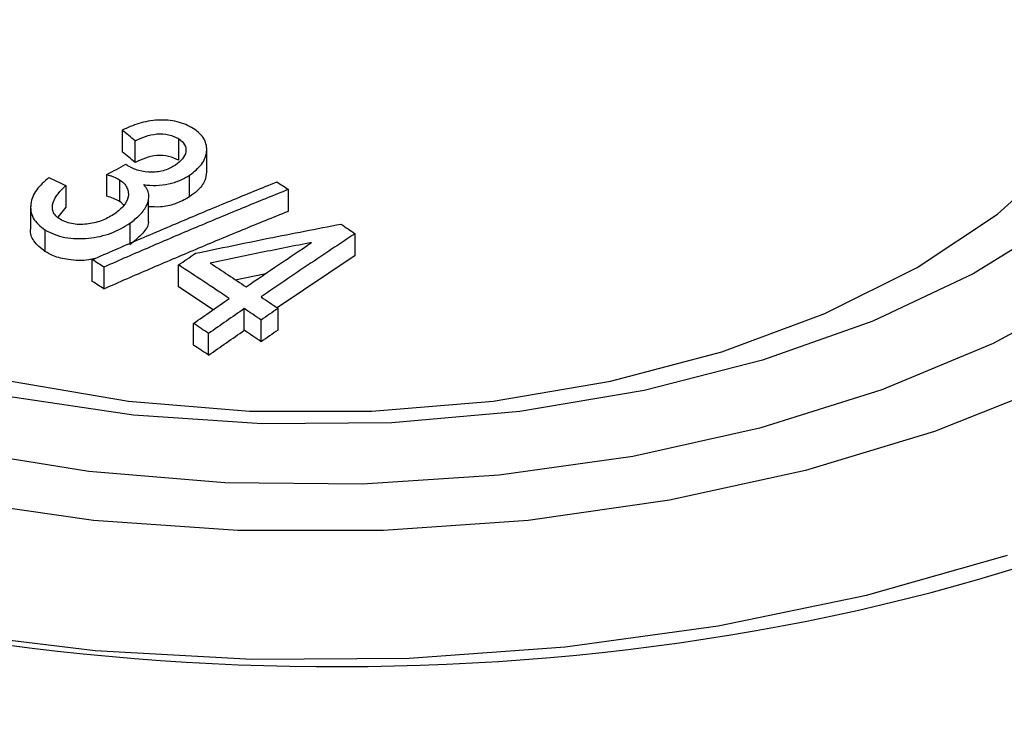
# Model space of a CAD drawing. Header units: millimetres. Extents: x 25 to 1092, y 25 to 838.
# Tile 41 of 46: x 1036 to 1047, y 745 to 753. Entities that reach past the tile are written whole.
import ezdxf

# ---------------------------------------------------------------- set-up
doc = ezdxf.new("R2010")
doc.units = ezdxf.units.MM
doc.header["$LTSCALE"] = 4

msp = doc.modelspace()

# ---------------------------------------------------------------- linework, layer by layer
for p, q in [((1037.235, 751.489), (1037.235, 751.244)), ((1037.384, 751.125), (1037.384, 751.37)), ((1037.873, 751.394), (1037.873, 751.149)), ((1038.191, 751.013), (1038.191, 751.26)), ((1037.064, 750.743), (1037.064, 750.988)), ((1037.204, 750.93), (1037.204, 750.685)), ((1037.998, 750.737), (1037.998, 750.982)), ((1036.598, 750.863), (1036.598, 750.618)), ((1039.114, 750.575), (1039.114, 750.82)), ((1037.534, 750.451), (1037.534, 750.699)), ((1036.202, 750.631), (1036.202, 750.383)), ((1036.598, 750.618), (1036.508, 750.507)), ((1036.364, 750.364), (1036.364, 750.119)), ((1037.324, 750.44), (1037.324, 750.195)), ((1039.867, 750.075), (1039.867, 750.32)), ((1036.898, 749.781), (1036.898, 750.026)), ((1039.867, 750.075), (1038.987, 749.482)), ((1037.029, 749.942), (1037.029, 749.697)), ((1037.872, 749.721), (1037.872, 749.966)), ((1038.513, 749.8), (1038.86, 749.871)), ((1038.265, 749.461), (1037.872, 749.721)), ((1038.615, 749.228), (1038.615, 749.473)), ((1038.997, 749.231), (1038.997, 749.476)), ((1038.806, 749.099), (1038.806, 749.344)), ((1038.042, 749.061), (1038.042, 749.306)), ((1038.212, 748.947), (1038.212, 749.192))]:
    msp.add_line(p, q)
at = {"flags": 128}
for points in [[(1035.981, 748.654), (1037.307, 748.429), (1038.675, 748.316), (1040.057, 748.316), (1041.425, 748.429), (1042.751, 748.654), (1044.008, 748.986), (1045.171, 749.417), (1046.216, 749.939), (1047.121, 750.542), (1047.868, 751.213)], [(1047.849, 750.484), (1046.849, 749.867), (1045.716, 749.333), (1044.47, 748.89), (1043.132, 748.547), (1041.727, 748.31), (1040.281, 748.184), (1038.817, 748.17), (1037.364, 748.268), (1035.946, 748.478)], [(1035.361, 747.878), (1036.858, 747.637), (1038.396, 747.508), (1039.949, 747.493), (1041.493, 747.594), (1043.003, 747.807), (1044.452, 748.131), (1045.818, 748.558), (1047.078, 749.083), (1048.212, 749.697)], [(1047.765, 748.624), (1046.411, 748.085), (1044.955, 747.644), (1043.418, 747.307), (1041.821, 747.08), (1040.189, 746.965), (1038.544, 746.965), (1036.912, 747.08), (1035.315, 747.307)], [(1035.192, 745.819), (1036.931, 745.609), (1038.7, 745.51), (1040.477, 745.524), (1042.24, 745.651), (1043.968, 745.889), (1045.641, 746.235), (1047.237, 746.686)]]:
    msp.add_lwpolyline(points, dxfattribs=at)
msp.add_ellipse((1039.366, 754.577), major_axis=(16.128, -0.24), ratio=0.567125, start_param=3.935417, end_param=6.291611)
for points, knots in [([(1038.038, 751.509), (1037.985, 751.541), (1037.926, 751.568), (1037.787, 751.601), (1037.714, 751.607), (1037.566, 751.6), (1037.493, 751.586), (1037.358, 751.545), (1037.296, 751.518), (1037.235, 751.489)], [0, 0, 0, 0, 0.25, 0.25, 0.5, 0.5, 0.75, 0.75, 1, 1, 1, 1]), ([(1037.384, 751.37), (1037.456, 751.407), (1037.537, 751.439), (1037.672, 751.45), (1037.718, 751.448), (1037.803, 751.429), (1037.84, 751.413), (1037.873, 751.394)], [0, 0, 0, 0, 0.5, 0.5, 0.75, 0.75, 1, 1, 1, 1]), ([(1037.998, 750.982), (1038.051, 751.019), (1038.097, 751.058), (1038.164, 751.147), (1038.184, 751.195), (1038.195, 751.294), (1038.186, 751.343), (1038.135, 751.435), (1038.091, 751.474), (1038.038, 751.509)], [0, 0, 0, 0, 0.25, 0.25, 0.5, 0.5, 0.75, 0.75, 1, 1, 1, 1]), ([(1037.873, 751.394), (1037.902, 751.373), (1037.928, 751.351), (1037.955, 751.299), (1037.959, 751.271), (1037.95, 751.216), (1037.937, 751.189), (1037.895, 751.14), (1037.867, 751.118), (1037.838, 751.096)], [0, 0, 0, 0, 0.25, 0.25, 0.5, 0.5, 0.75, 0.75, 1, 1, 1, 1]), ([(1037.873, 751.149), (1037.84, 751.168), (1037.803, 751.184), (1037.718, 751.203), (1037.672, 751.206), (1037.537, 751.194), (1037.456, 751.162), (1037.384, 751.125)], [0, 0, 0, 0, 0.25, 0.25, 0.5, 0.5, 1, 1, 1, 1]), ([(1037.838, 751.096), (1037.801, 751.073), (1037.763, 751.052), (1037.67, 751.022), (1037.62, 751.015), (1037.519, 751.014), (1037.469, 751.02), (1037.378, 751.046), (1037.337, 751.066), (1037.301, 751.088)], [0, 0, 0, 0, 0.25, 0.25, 0.5, 0.5, 0.75, 0.75, 1, 1, 1, 1]), ([(1038.187, 751.014), (1038.183, 750.983), (1038.176, 750.909), (1038.101, 750.813), (1038.028, 750.759), (1037.998, 750.737)], [0, 0, 0, 0, 0.304048, 0.721242, 1, 1, 1, 1]), ([(1036.407, 750.953), (1036.355, 750.91), (1036.307, 750.864), (1036.235, 750.765), (1036.212, 750.711), (1036.197, 750.602), (1036.204, 750.548), (1036.259, 750.446), (1036.307, 750.402), (1036.364, 750.364)], [0, 0, 0, 0, 0.25, 0.25, 0.5, 0.5, 0.75, 0.75, 1, 1, 1, 1]), ([(1036.898, 750.026), (1037.072, 750.102), (1037.419, 750.253), (1037.94, 750.475), (1038.462, 750.693), (1038.809, 750.835), (1038.983, 750.905)], [0, 0, 0, 0, 0.250011, 0.5, 0.749989, 1, 1, 1, 1]), ([(1037.064, 750.988), (1037.077, 750.984), (1037.089, 750.98), (1037.102, 750.976), (1037.114, 750.972), (1037.126, 750.967), (1037.138, 750.962), (1037.162, 750.953), (1037.183, 750.942), (1037.204, 750.93)], [0, 0, 0, 0, 0.0000428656, 0.0000428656, 0.0000428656, 0.0000857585, 0.0000857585, 0.0000857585, 0.0001694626, 0.0001694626, 0.0001694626, 0.0001694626]), ([(1037.204, 750.93), (1037.222, 750.918), (1037.24, 750.905), (1037.269, 750.875), (1037.281, 750.859), (1037.306, 750.809), (1037.31, 750.773), (1037.296, 750.701), (1037.279, 750.666), (1037.225, 750.603), (1037.19, 750.574), (1037.153, 750.546)], [0, 0, 0, 0, 0.125, 0.125, 0.25, 0.25, 0.5, 0.5, 0.75, 0.75, 1, 1, 1, 1]), ([(1037.481, 750.874), (1037.527, 750.868), (1037.573, 750.864), (1037.667, 750.866), (1037.715, 750.872), (1037.805, 750.891), (1037.848, 750.905), (1037.928, 750.94), (1037.964, 750.96), (1037.998, 750.982)], [0, 0, 0, 0, 0.25, 0.25, 0.5, 0.5, 0.75, 0.75, 1, 1, 1, 1]), ([(1036.536, 750.482), (1036.518, 750.494), (1036.501, 750.507), (1036.474, 750.536), (1036.463, 750.552), (1036.443, 750.602), (1036.445, 750.638), (1036.48, 750.742), (1036.537, 750.804), (1036.598, 750.863)], [0, 0, 0, 0, 0.125, 0.125, 0.25, 0.25, 0.5, 0.5, 1, 1, 1, 1]), ([(1039.114, 750.82), (1038.94, 750.75), (1038.592, 750.609), (1038.07, 750.391), (1037.549, 750.169), (1037.202, 750.018), (1037.029, 749.942)], [0, 0, 0, 0, 0.250011, 0.5, 0.749989, 1, 1, 1, 1]), ([(1037.324, 750.44), (1037.366, 750.47), (1037.405, 750.501), (1037.47, 750.569), (1037.497, 750.605), (1037.533, 750.682), (1037.542, 750.723), (1037.531, 750.801), (1037.51, 750.839), (1037.481, 750.874)], [0, 0, 0, 0, 0.25, 0.25, 0.5, 0.5, 0.75, 0.75, 1, 1, 1, 1]), ([(1037.204, 750.685), (1037.193, 750.691), (1037.183, 750.697), (1037.172, 750.703), (1037.161, 750.708), (1037.149, 750.713), (1037.137, 750.718), (1037.114, 750.727), (1037.089, 750.735), (1037.064, 750.743)], [0, 0, 0, 0, 0.0000424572, 0.0000424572, 0.0000424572, 0.0000849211, 0.0000849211, 0.0000849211, 0.0001692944, 0.0001692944, 0.0001692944, 0.0001692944]), ([(1037.253, 750.641), (1037.249, 750.647), (1037.238, 750.664), (1037.217, 750.677), (1037.204, 750.685)], [0, 0, 0, 0, 0.3641, 1, 1, 1, 1]), ([(1037.998, 750.737), (1037.944, 750.707), (1037.848, 750.653), (1037.679, 750.616), (1037.579, 750.622), (1037.534, 750.625)], [0, 0, 0, 0, 0.411155, 0.73314, 1, 1, 1, 1]), ([(1037.029, 749.697), (1037.202, 749.773), (1037.549, 749.924), (1038.07, 750.146), (1038.592, 750.364), (1038.94, 750.505), (1039.114, 750.575)], [0, 0, 0, 0, 0.250011, 0.5, 0.749989, 1, 1, 1, 1]), ([(1037.153, 750.546), (1037.111, 750.519), (1037.067, 750.493), (1036.969, 750.453), (1036.913, 750.438), (1036.8, 750.423), (1036.741, 750.421), (1036.629, 750.438), (1036.578, 750.456), (1036.536, 750.482)], [0, 0, 0, 0, 0.25, 0.25, 0.5, 0.5, 0.75, 0.75, 1, 1, 1, 1]), ([(1037.532, 750.453), (1037.532, 750.45), (1037.533, 750.406), (1037.466, 750.312), (1037.375, 750.237), (1037.324, 750.195)], [0, 0, 0, 0, 0.023844, 0.454956, 1, 1, 1, 1]), ([(1036.364, 750.119), (1036.317, 750.157), (1036.229, 750.227), (1036.193, 750.329), (1036.204, 750.378), (1036.205, 750.384)], [0, 0, 0, 0, 0.497121, 0.940611, 1, 1, 1, 1]), ([(1036.364, 750.364), (1036.397, 750.345), (1036.431, 750.327), (1036.505, 750.298), (1036.546, 750.286), (1036.675, 750.263), (1036.766, 750.261), (1036.944, 750.277), (1037.032, 750.297), (1037.189, 750.357), (1037.26, 750.397), (1037.324, 750.44)], [0, 0, 0, 0, 0.125, 0.125, 0.25, 0.25, 0.5, 0.5, 0.75, 0.75, 1, 1, 1, 1]), ([(1038.063, 750.098), (1038.337, 750.155), (1038.885, 750.27), (1039.433, 750.375), (1039.707, 750.428)], [0, 0, 0, 0, 0.5, 1, 1, 1, 1]), ([(1039.375, 750.22), (1039.184, 750.182), (1038.802, 750.107), (1038.421, 750.028), (1038.231, 749.988)], [0, 0, 0, 0, 0.5, 1, 1, 1, 1]), ([(1038.636, 749.719), (1038.759, 749.803), (1039.005, 749.972), (1039.252, 750.137), (1039.375, 750.22)], [0, 0, 0, 0, 0.5, 1, 1, 1, 1]), ([(1039.867, 750.32), (1039.69, 750.203), (1039.336, 749.968), (1038.983, 749.726), (1038.806, 749.605)], [0, 0, 0, 0, 0.5, 1, 1, 1, 1]), ([(1036.932, 750.04), (1036.907, 750.034), (1036.81, 750.011), (1036.64, 750.019), (1036.472, 750.059), (1036.395, 750.102), (1036.364, 750.119)], [0, 0, 0, 0, 0.125299, 0.498319, 0.79846, 1, 1, 1, 1]), ([(1038.445, 749.587), (1038.35, 749.651), (1038.159, 749.778), (1037.968, 749.904), (1037.872, 749.966)], [0, 0, 0, 0, 0.5, 1, 1, 1, 1]), ([(1038.231, 749.988), (1038.298, 749.943), (1038.433, 749.854), (1038.569, 749.764), (1038.636, 749.719)], [0, 0, 0, 0, 0.5, 1, 1, 1, 1]), ([(1038.042, 749.306), (1038.109, 749.353), (1038.243, 749.447), (1038.378, 749.54), (1038.445, 749.587)], [0, 0, 0, 0, 0.5, 1, 1, 1, 1]), ([(1038.615, 749.473), (1038.548, 749.426), (1038.413, 749.333), (1038.279, 749.239), (1038.212, 749.192)], [0, 0, 0, 0, 0.5, 1, 1, 1, 1]), ([(1038.212, 748.947), (1038.279, 748.994), (1038.413, 749.088), (1038.548, 749.181), (1038.615, 749.228)], [0, 0, 0, 0, 0.5, 1, 1, 1, 1])]:
    msp.add_open_spline(points, degree=3, knots=knots)
for points in [[(1037.384, 751.37), (1037.334, 751.41), (1037.285, 751.45), (1037.235, 751.489)], [(1037.384, 751.125), (1037.334, 751.165), (1037.285, 751.205), (1037.235, 751.244)], [(1037.064, 750.988), (1037.135, 751.027), (1037.206, 751.067), (1037.278, 751.106)], [(1037.278, 751.106), (1037.285, 751.1), (1037.293, 751.094), (1037.301, 751.088)], [(1036.407, 750.953), (1036.471, 750.923), (1036.535, 750.893), (1036.598, 750.863)], [(1038.983, 750.905), (1039.027, 750.877), (1039.07, 750.849), (1039.114, 750.82)], [(1039.707, 750.428), (1039.761, 750.392), (1039.814, 750.356), (1039.867, 750.32)], [(1037.029, 749.942), (1036.985, 749.97), (1036.942, 749.998), (1036.898, 750.026)], [(1037.872, 749.966), (1037.936, 750.01), (1037.999, 750.054), (1038.063, 750.098)], [(1037.029, 749.697), (1036.985, 749.725), (1036.942, 749.753), (1036.898, 749.781)], [(1038.806, 749.605), (1038.87, 749.562), (1038.933, 749.519), (1038.997, 749.476)], [(1038.806, 749.344), (1038.742, 749.387), (1038.679, 749.43), (1038.615, 749.473)], [(1038.997, 749.476), (1038.933, 749.432), (1038.87, 749.388), (1038.806, 749.344)], [(1038.212, 749.192), (1038.155, 749.23), (1038.098, 749.268), (1038.042, 749.306)], [(1038.806, 749.099), (1038.742, 749.142), (1038.679, 749.185), (1038.615, 749.228)], [(1038.997, 749.231), (1038.933, 749.187), (1038.87, 749.143), (1038.806, 749.099)], [(1038.212, 748.947), (1038.155, 748.985), (1038.098, 749.023), (1038.042, 749.061)]]:
    msp.add_open_spline(points, degree=3)

doc.saveas('drawing.dxf')
